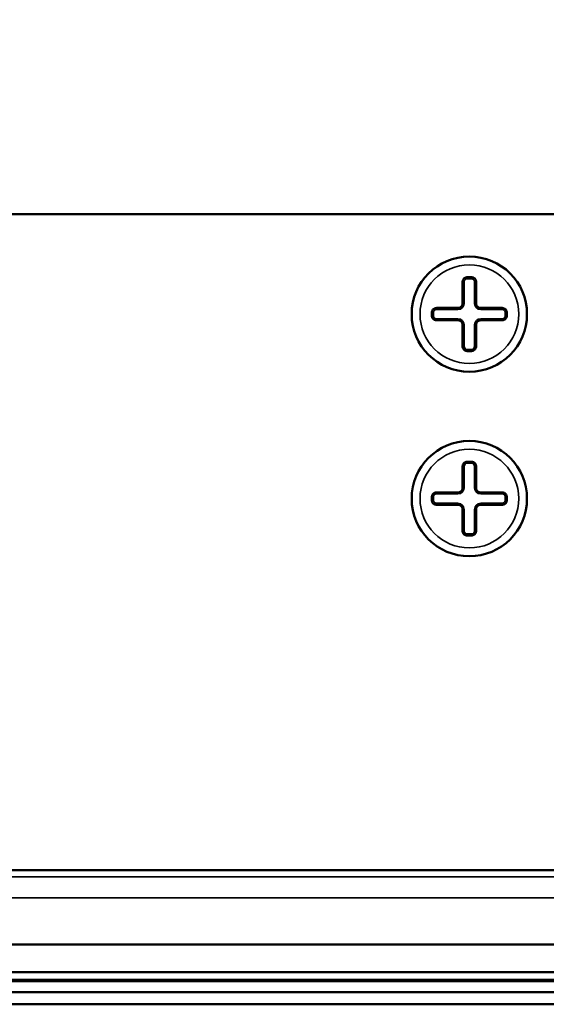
# Model space of a CAD drawing. Header units: millimetres. Extents: x 38 to 2514, y 38 to 1622.
# Tile 44 of 256: x 623 to 657, y 662 to 726. Entities that reach past the tile are written whole.
import ezdxf

# ---------------------------------------------------------------- set-up
doc = ezdxf.new("R2010")
doc.units = ezdxf.units.MM
doc.header["$LTSCALE"] = 7.692308
for name, color, linetype, lineweight in [('Dimension (ISO)', 7, 'Continuous', 25), ('Visible (ISO)', 7, 'Continuous', 50), ('Visible Narrow (ISO)', 7, 'Continuous', 35)]:
    doc.layers.add(name, color=color, linetype=linetype, lineweight=lineweight)
doc.styles.add('Note Text (ANSI)', font='tahoma.ttf')
doc.dimstyles.new('Default (ISO)', dxfattribs={"dimscale": 7.692308, "dimtxt": 1, "dimasz": 2.5, "dimexe": 3.175, "dimexo": 0, "dimgap": 0.762, "dimtad": 1, "dimrnd": 1e-08, "dimzin": 0, "dimdsep": 46, "dimtxsty": 'Note Text (ANSI)', "dimcen": 0.09, "dimdle": 10, "dimclrd": 1, "dimclre": 1, "dimclrt": 1, "dimazin": 0, "dimtfac": 3.5052, "dimtmove": 0, "dimatfit": 3, "dimfxl": 1, "dimtolj": 1, "dimtzin": 0, "dimlwd": -1, "dimlwe": -1, "dimarcsym": 0})

# ---------------------------------------------------------------- blocks, each defined once
blk = doc.blocks.new('*D5')
at = {"layer": 'Defpoints', "color": 0, "transparency": 16777216}
for p in [(472.673, 999.193), (652.449, 999.193), (598.949, 661.593)]:
    blk.add_point(p, dxfattribs=at)
at = {"layer": 'Dimension (ISO)', "color": 1, "transparency": 16777216}
for p, q in [((652.449, 999.193), (448.25, 999.193)), ((472.673, 680.823), (472.673, 979.962)), ((598.949, 661.593), (448.25, 661.593))]:
    blk.add_line(p, q, dxfattribs=at)
for points in [[(469.468, 979.962), (475.878, 979.962), (472.673, 999.193)], [(469.468, 680.823), (475.878, 680.823), (472.673, 661.593)]]:
    blk.add_solid(points, dxfattribs=at)
at = {"layer": 'Dimension (ISO)', "color": 1, "transparency": 16777216, "insert": (456.748, 776.937), "char_height": 7.69231, "attachment_point": 1, "rotation": 90, "style": 'Note Text (ANSI)'}
blk.add_mtext('\\A1;337.60 mm [13.291 in]', dxfattribs=at)

msp = doc.modelspace()

# ---------------------------------------------------------------- linework, layer by layer
at = {"layer": 'Visible (ISO)'}
for p, q in [((605.6591, 712.9927), (699.2399, 712.9927)), ((652.0095, 708.5927), (652.0095, 707.1927)), ((652.3095, 708.8927), (652.5895, 708.8927)), ((652.8895, 707.1927), (652.8895, 708.5927)), ((650.0095, 706.5927), (650.0095, 706.3927)), ((651.7095, 706.8927), (650.3095, 706.8927)), ((654.5895, 706.8927), (653.1895, 706.8927)), ((654.8895, 706.5927), (654.8895, 706.3927)), ((650.3095, 706.0927), (651.7095, 706.0927)), ((653.1895, 706.0927), (654.5895, 706.0927)), ((652.0095, 705.7927), (652.0095, 704.3927)), ((652.8895, 704.3927), (652.8895, 705.7927)), ((652.5895, 704.0927), (652.3095, 704.0927)), ((652.0095, 696.5927), (652.0095, 695.1927)), ((652.3095, 696.8927), (652.5895, 696.8927)), ((652.8895, 695.1927), (652.8895, 696.5927)), ((650.0095, 694.5927), (650.0095, 694.3927)), ((651.7095, 694.8927), (650.3095, 694.8927)), ((654.5895, 694.8927), (653.1895, 694.8927)), ((654.8895, 694.5927), (654.8895, 694.3927)), ((650.3095, 694.0927), (651.7095, 694.0927)), ((652.0095, 693.7927), (652.0095, 692.3927)), ((652.8895, 692.3927), (652.8895, 693.7927)), ((653.1895, 694.0927), (654.5895, 694.0927)), ((652.5895, 692.0927), (652.3095, 692.0927)), ((744.3087, 670.3177), (560.5903, 670.3177)), ((573.9495, 665.4927), (730.9495, 665.4927)), ((707.9495, 663.6927), (596.9495, 663.6927)), ((707.9495, 663.1927), (596.9495, 663.1927)), ((596.9495, 663.0927), (707.9495, 663.0927)), ((650.9495, 663.0927), (650.9495, 663.1927)), ((653.9495, 663.0927), (653.9495, 663.1927)), ((596.9495, 662.3927), (707.9495, 662.3927)), ((598.9495, 661.5927), (705.9495, 661.5927))]:
    msp.add_line(p, q, dxfattribs=at)
for centre in [(652.4495, 706.4927), (652.4495, 694.4927)]:
    msp.add_circle(centre, 3.75, dxfattribs=at)
for points, knots in [([(652.3095, 708.8927), (652.293, 708.8927), (652.2766, 708.8914), (652.2605, 708.8887), (652.257, 708.8881), (652.2536, 708.8875), (652.2501, 708.8868), (652.2307, 708.8829), (652.2117, 708.877), (652.1934, 708.8693), (652.1803, 708.8639), (652.1676, 708.8574), (652.1555, 708.8502), (652.1507, 708.8473), (652.1459, 708.8442), (652.1412, 708.8411), (652.1249, 708.83), (652.1097, 708.8174), (652.096, 708.8035), (652.0829, 708.7902), (652.0712, 708.7759), (652.0609, 708.7606), (652.0494, 708.7436), (652.0397, 708.7255), (652.032, 708.7066), (652.0246, 708.6887), (652.019, 708.67), (652.0152, 708.6509), (652.0114, 708.6318), (652.0095, 708.6123), (652.0095, 708.5927)], [0, 0, 0, 0, 0.1029638, 0.1029638, 0.1029638, 0.125, 0.125, 0.125, 0.25, 0.25, 0.25, 0.3394231, 0.3394231, 0.3394231, 0.375, 0.375, 0.375, 0.5, 0.5, 0.5, 0.6184514, 0.6184514, 0.6184514, 0.75, 0.75, 0.75, 0.875, 0.875, 0.875, 1, 1, 1, 1]), ([(652.8895, 708.5927), (652.8895, 708.6112), (652.8878, 708.6296), (652.8844, 708.6476), (652.8806, 708.6679), (652.8748, 708.6878), (652.8669, 708.7068), (652.8595, 708.7248), (652.8504, 708.7421), (652.8396, 708.7584), (652.8295, 708.7736), (652.818, 708.7879), (652.8053, 708.8011), (652.7908, 708.8161), (652.7748, 708.8296), (652.7574, 708.8413), (652.7454, 708.8494), (652.7327, 708.8567), (652.7196, 708.863), (652.7149, 708.8653), (652.7102, 708.8674), (652.7054, 708.8694), (652.6871, 708.8771), (652.6682, 708.8829), (652.6488, 708.8868), (652.6326, 708.89), (652.6162, 708.892), (652.5997, 708.8925), (652.5963, 708.8927), (652.5929, 708.8927), (652.5895, 708.8927)], [0, 0, 0, 0, 0.1175637, 0.1175637, 0.1175637, 0.25, 0.25, 0.25, 0.375, 0.375, 0.375, 0.4921448, 0.4921448, 0.4921448, 0.625, 0.625, 0.625, 0.7171577, 0.7171577, 0.7171577, 0.75, 0.75, 0.75, 0.875, 0.875, 0.875, 0.9787011, 0.9787011, 0.9787011, 1, 1, 1, 1]), ([(652.0095, 707.1927), (652.0095, 707.1814), (652.0089, 707.1701), (652.0076, 707.1588), (652.0063, 707.1475), (652.0044, 707.1364), (652.0018, 707.1253), (651.9993, 707.1142), (651.9961, 707.1032), (651.9922, 707.0923), (651.9883, 707.0814), (651.9838, 707.0706), (651.9785, 707.0599), (651.9732, 707.0492), (651.9672, 707.0386), (651.9603, 707.0282), (651.9535, 707.0177), (651.9459, 707.0075), (651.9373, 706.9975), (651.9288, 706.9876), (651.9194, 706.978), (651.9091, 706.9687), (651.9009, 706.9615), (651.8922, 706.9545), (651.8829, 706.9479), (651.8805, 706.9462), (651.878, 706.9445), (651.8755, 706.9428), (651.8654, 706.9361), (651.8548, 706.93), (651.8438, 706.9245), (651.8417, 706.9234), (651.8396, 706.9224), (651.8374, 706.9214), (651.8242, 706.9151), (651.8104, 706.9098), (651.7963, 706.9055), (651.7822, 706.9013), (651.7677, 706.8981), (651.7532, 706.8959), (651.7387, 706.8938), (651.7241, 706.8927), (651.7095, 706.8927)], [0, 0, 0, 0, 0.0833333, 0.0833333, 0.0833333, 0.1666667, 0.1666667, 0.1666667, 0.25, 0.25, 0.25, 0.3333333, 0.3333333, 0.3333333, 0.4166667, 0.4166667, 0.4166667, 0.5, 0.5, 0.5, 0.5833333, 0.5833333, 0.5833333, 0.6492039, 0.6492039, 0.6492039, 0.6666667, 0.6666667, 0.6666667, 0.7365173, 0.7365173, 0.7365173, 0.75, 0.75, 0.75, 0.8333333, 0.8333333, 0.8333333, 0.9166667, 0.9166667, 0.9166667, 1, 1, 1, 1]), ([(653.1895, 706.8927), (653.1754, 706.8927), (653.1612, 706.8937), (653.1332, 706.8977), (653.1193, 706.9007), (653.092, 706.9086), (653.0786, 706.9136), (653.054, 706.9248), (653.0427, 706.9308), (653.0304, 706.9383), (653.029, 706.9392), (653.0187, 706.9458), (653.0102, 706.952), (652.9991, 706.9608), (652.9962, 706.9632), (652.9828, 706.9748), (652.9731, 706.9845), (652.9554, 707.0047), (652.9474, 707.0151), (652.9331, 707.0364), (652.9268, 707.0473), (652.9158, 707.0692), (652.9111, 707.0803), (652.9032, 707.1024), (652.8999, 707.1136), (652.8947, 707.1359), (652.8928, 707.1472), (652.8902, 707.1699), (652.8895, 707.1813), (652.8895, 707.1927)], [0, 0, 0, 0, 0.0833333, 0.0833333, 0.1666667, 0.1666667, 0.25, 0.25, 0.3237811, 0.3237811, 0.3333333, 0.3333333, 0.3946266, 0.3946266, 0.4166667, 0.4166667, 0.5, 0.5, 0.5833333, 0.5833333, 0.6666667, 0.6666667, 0.75, 0.75, 0.8333333, 0.8333333, 0.9166667, 0.9166667, 1, 1, 1, 1]), ([(650.3095, 706.8927), (650.291, 706.8927), (650.2726, 706.891), (650.2546, 706.8877), (650.2343, 706.8839), (650.2144, 706.878), (650.1954, 706.8702), (650.1774, 706.8628), (650.1601, 706.8536), (650.1439, 706.8428), (650.1286, 706.8328), (650.1143, 706.8213), (650.1011, 706.8086), (650.0862, 706.7941), (650.0727, 706.7781), (650.0609, 706.7607), (650.053, 706.749), (650.0459, 706.7367), (650.0398, 706.724), (650.0373, 706.7189), (650.035, 706.7138), (650.0328, 706.7086), (650.0252, 706.6904), (650.0193, 706.6715), (650.0154, 706.652), (650.0123, 706.6363), (650.0103, 706.6203), (650.0097, 706.6042), (650.0096, 706.6004), (650.0095, 706.5965), (650.0095, 706.5927)], [0, 0, 0, 0, 0.117512, 0.117512, 0.117512, 0.25, 0.25, 0.25, 0.375, 0.375, 0.375, 0.4920693, 0.4920693, 0.4920693, 0.625, 0.625, 0.625, 0.7143769, 0.7143769, 0.7143769, 0.75, 0.75, 0.75, 0.875, 0.875, 0.875, 0.9760991, 0.9760991, 0.9760991, 1, 1, 1, 1]), ([(654.8895, 706.5927), (654.8895, 706.6088), (654.8882, 706.6248), (654.8857, 706.6406), (654.885, 706.6444), (654.8843, 706.6483), (654.8835, 706.6521), (654.8796, 706.6716), (654.8738, 706.6906), (654.8661, 706.7088), (654.8608, 706.7215), (654.8546, 706.7339), (654.8475, 706.7457), (654.8445, 706.7509), (654.8412, 706.756), (654.8379, 706.761), (654.8268, 706.7773), (654.8141, 706.7925), (654.8002, 706.8063), (654.787, 706.8193), (654.7727, 706.831), (654.7574, 706.8413), (654.7404, 706.8528), (654.7223, 706.8625), (654.7034, 706.8702), (654.6855, 706.8776), (654.6668, 706.8832), (654.6477, 706.887), (654.6286, 706.8908), (654.6091, 706.8927), (654.5895, 706.8927)], [0, 0, 0, 0, 0.1003273, 0.1003273, 0.1003273, 0.125, 0.125, 0.125, 0.25, 0.25, 0.25, 0.3369344, 0.3369344, 0.3369344, 0.375, 0.375, 0.375, 0.5, 0.5, 0.5, 0.6183795, 0.6183795, 0.6183795, 0.75, 0.75, 0.75, 0.875, 0.875, 0.875, 1, 1, 1, 1]), ([(650.0095, 706.3927), (650.0095, 706.3766), (650.0108, 706.3606), (650.0133, 706.3449), (650.014, 706.341), (650.0147, 706.3371), (650.0154, 706.3333), (650.0194, 706.3138), (650.0252, 706.2949), (650.0329, 706.2766), (650.0382, 706.2639), (650.0444, 706.2515), (650.0515, 706.2397), (650.0545, 706.2345), (650.0578, 706.2294), (650.0611, 706.2244), (650.0722, 706.2081), (650.0848, 706.1929), (650.0988, 706.1792), (650.112, 706.1662), (650.1263, 706.1544), (650.1416, 706.1441), (650.1586, 706.1326), (650.1767, 706.1229), (650.1956, 706.1152), (650.2135, 706.1078), (650.2322, 706.1022), (650.2513, 706.0984), (650.2704, 706.0946), (650.2899, 706.0927), (650.3095, 706.0927)], [0, 0, 0, 0, 0.1003273, 0.1003273, 0.1003273, 0.125, 0.125, 0.125, 0.25, 0.25, 0.25, 0.3369344, 0.3369344, 0.3369344, 0.375, 0.375, 0.375, 0.5, 0.5, 0.5, 0.6183795, 0.6183795, 0.6183795, 0.75, 0.75, 0.75, 0.875, 0.875, 0.875, 1, 1, 1, 1]), ([(651.7095, 706.0927), (651.7236, 706.0927), (651.7378, 706.0917), (651.7658, 706.0877), (651.7797, 706.0847), (651.807, 706.0768), (651.8204, 706.0718), (651.845, 706.0606), (651.8563, 706.0546), (651.8686, 706.0471), (651.87, 706.0462), (651.8802, 706.0396), (651.8888, 706.0334), (651.8999, 706.0246), (651.9028, 706.0222), (651.9162, 706.0106), (651.9259, 706.0009), (651.9436, 705.9807), (651.9516, 705.9703), (651.9659, 705.949), (651.9722, 705.9381), (651.9832, 705.9162), (651.9879, 705.9051), (651.9958, 705.883), (651.9991, 705.8719), (652.0043, 705.8495), (652.0062, 705.8383), (652.0088, 705.8156), (652.0095, 705.8041), (652.0095, 705.7927)], [0, 0, 0, 0, 0.0833333, 0.0833333, 0.1666667, 0.1666667, 0.25, 0.25, 0.3237811, 0.3237811, 0.3333333, 0.3333333, 0.3946266, 0.3946266, 0.4166667, 0.4166667, 0.5, 0.5, 0.5833333, 0.5833333, 0.6666667, 0.6666667, 0.75, 0.75, 0.8333333, 0.8333333, 0.9166667, 0.9166667, 1, 1, 1, 1]), ([(652.8895, 705.7927), (652.8895, 705.804), (652.8901, 705.8154), (652.8914, 705.8266), (652.8927, 705.8379), (652.8946, 705.8491), (652.8972, 705.8601), (652.8997, 705.8712), (652.9029, 705.8822), (652.9068, 705.8931), (652.9107, 705.904), (652.9152, 705.9148), (652.9205, 705.9255), (652.9258, 705.9362), (652.9318, 705.9468), (652.9387, 705.9573), (652.9455, 705.9677), (652.9531, 705.9779), (652.9617, 705.9879), (652.9702, 705.9978), (652.9796, 706.0075), (652.9899, 706.0167), (652.9981, 706.024), (653.0068, 706.0309), (653.0161, 706.0375), (653.0185, 706.0392), (653.021, 706.0409), (653.0235, 706.0426), (653.0336, 706.0493), (653.0442, 706.0554), (653.0551, 706.0609), (653.0573, 706.062), (653.0594, 706.063), (653.0615, 706.0641), (653.0748, 706.0703), (653.0886, 706.0756), (653.1027, 706.0799), (653.1168, 706.0842), (653.1313, 706.0874), (653.1458, 706.0895), (653.1603, 706.0917), (653.1749, 706.0927), (653.1895, 706.0927)], [0, 0, 0, 0, 0.0833333, 0.0833333, 0.0833333, 0.1666667, 0.1666667, 0.1666667, 0.25, 0.25, 0.25, 0.3333333, 0.3333333, 0.3333333, 0.4166667, 0.4166667, 0.4166667, 0.5, 0.5, 0.5, 0.5833333, 0.5833333, 0.5833333, 0.6492039, 0.6492039, 0.6492039, 0.6666667, 0.6666667, 0.6666667, 0.7365173, 0.7365173, 0.7365173, 0.75, 0.75, 0.75, 0.8333333, 0.8333333, 0.8333333, 0.9166667, 0.9166667, 0.9166667, 1, 1, 1, 1]), ([(654.5895, 706.0927), (654.608, 706.0927), (654.6264, 706.0944), (654.6444, 706.0978), (654.6647, 706.1016), (654.6846, 706.1074), (654.7036, 706.1153), (654.7216, 706.1227), (654.7389, 706.1318), (654.7551, 706.1426), (654.7703, 706.1527), (654.7847, 706.1641), (654.7979, 706.1769), (654.8128, 706.1913), (654.8263, 706.2074), (654.8381, 706.2247), (654.846, 706.2364), (654.8531, 706.2487), (654.8592, 706.2614), (654.8617, 706.2665), (654.864, 706.2716), (654.8662, 706.2768), (654.8738, 706.295), (654.8797, 706.314), (654.8836, 706.3334), (654.8867, 706.3491), (654.8887, 706.3651), (654.8893, 706.3813), (654.8894, 706.3851), (654.8895, 706.3889), (654.8895, 706.3927)], [0, 0, 0, 0, 0.117512, 0.117512, 0.117512, 0.25, 0.25, 0.25, 0.375, 0.375, 0.375, 0.4920693, 0.4920693, 0.4920693, 0.625, 0.625, 0.625, 0.7143769, 0.7143769, 0.7143769, 0.75, 0.75, 0.75, 0.875, 0.875, 0.875, 0.9760991, 0.9760991, 0.9760991, 1, 1, 1, 1]), ([(652.0095, 704.3927), (652.0095, 704.3743), (652.0112, 704.3559), (652.0146, 704.3378), (652.0183, 704.3175), (652.0242, 704.2976), (652.0321, 704.2786), (652.0395, 704.2606), (652.0486, 704.2433), (652.0594, 704.2271), (652.0695, 704.2118), (652.081, 704.1975), (652.0937, 704.1843), (652.1081, 704.1694), (652.1242, 704.1559), (652.1416, 704.1441), (652.1536, 704.136), (652.1663, 704.1287), (652.1794, 704.1224), (652.1841, 704.1201), (652.1888, 704.118), (652.1936, 704.116), (652.2119, 704.1084), (652.2308, 704.1025), (652.2502, 704.0986), (652.2663, 704.0954), (652.2828, 704.0934), (652.2993, 704.0929), (652.3027, 704.0928), (652.3061, 704.0927), (652.3095, 704.0927)], [0, 0, 0, 0, 0.1175637, 0.1175637, 0.1175637, 0.25, 0.25, 0.25, 0.375, 0.375, 0.375, 0.4921448, 0.4921448, 0.4921448, 0.625, 0.625, 0.625, 0.7171577, 0.7171577, 0.7171577, 0.75, 0.75, 0.75, 0.875, 0.875, 0.875, 0.9787011, 0.9787011, 0.9787011, 1, 1, 1, 1]), ([(652.5895, 704.0927), (652.606, 704.0927), (652.6224, 704.0941), (652.6385, 704.0967), (652.642, 704.0973), (652.6454, 704.098), (652.6489, 704.0986), (652.6683, 704.1026), (652.6873, 704.1084), (652.7056, 704.1161), (652.7187, 704.1216), (652.7314, 704.128), (652.7435, 704.1353), (652.7483, 704.1382), (652.7531, 704.1412), (652.7577, 704.1443), (652.7741, 704.1554), (652.7893, 704.168), (652.803, 704.182), (652.816, 704.1952), (652.8278, 704.2096), (652.8381, 704.2248), (652.8496, 704.2418), (652.8593, 704.2599), (652.867, 704.2788), (652.8744, 704.2968), (652.88, 704.3154), (652.8838, 704.3345), (652.8876, 704.3536), (652.8895, 704.3731), (652.8895, 704.3927)], [0, 0, 0, 0, 0.1029638, 0.1029638, 0.1029638, 0.125, 0.125, 0.125, 0.25, 0.25, 0.25, 0.3394231, 0.3394231, 0.3394231, 0.375, 0.375, 0.375, 0.5, 0.5, 0.5, 0.6184514, 0.6184514, 0.6184514, 0.75, 0.75, 0.75, 0.875, 0.875, 0.875, 1, 1, 1, 1]), ([(652.3095, 696.8927), (652.293, 696.8927), (652.2766, 696.8914), (652.2605, 696.8887), (652.257, 696.8881), (652.2536, 696.8875), (652.2501, 696.8868), (652.2307, 696.8829), (652.2117, 696.877), (652.1934, 696.8693), (652.1803, 696.8639), (652.1676, 696.8574), (652.1555, 696.8502), (652.1507, 696.8473), (652.1459, 696.8442), (652.1412, 696.8411), (652.1249, 696.83), (652.1097, 696.8174), (652.096, 696.8035), (652.0829, 696.7902), (652.0712, 696.7759), (652.0609, 696.7606), (652.0494, 696.7436), (652.0397, 696.7255), (652.032, 696.7066), (652.0246, 696.6887), (652.019, 696.67), (652.0152, 696.6509), (652.0114, 696.6318), (652.0095, 696.6123), (652.0095, 696.5927)], [0, 0, 0, 0, 0.1029638, 0.1029638, 0.1029638, 0.125, 0.125, 0.125, 0.25, 0.25, 0.25, 0.3394231, 0.3394231, 0.3394231, 0.375, 0.375, 0.375, 0.5, 0.5, 0.5, 0.6184514, 0.6184514, 0.6184514, 0.75, 0.75, 0.75, 0.875, 0.875, 0.875, 1, 1, 1, 1]), ([(652.8895, 696.5927), (652.8895, 696.6112), (652.8878, 696.6296), (652.8844, 696.6476), (652.8806, 696.6679), (652.8748, 696.6878), (652.8669, 696.7068), (652.8595, 696.7248), (652.8504, 696.7421), (652.8396, 696.7584), (652.8295, 696.7736), (652.818, 696.7879), (652.8053, 696.8011), (652.7908, 696.8161), (652.7748, 696.8296), (652.7574, 696.8413), (652.7454, 696.8494), (652.7327, 696.8567), (652.7196, 696.863), (652.7149, 696.8653), (652.7102, 696.8674), (652.7054, 696.8694), (652.6871, 696.8771), (652.6682, 696.8829), (652.6488, 696.8868), (652.6326, 696.89), (652.6162, 696.892), (652.5997, 696.8925), (652.5963, 696.8927), (652.5929, 696.8927), (652.5895, 696.8927)], [0, 0, 0, 0, 0.1175637, 0.1175637, 0.1175637, 0.25, 0.25, 0.25, 0.375, 0.375, 0.375, 0.4921448, 0.4921448, 0.4921448, 0.625, 0.625, 0.625, 0.7171577, 0.7171577, 0.7171577, 0.75, 0.75, 0.75, 0.875, 0.875, 0.875, 0.9787011, 0.9787011, 0.9787011, 1, 1, 1, 1]), ([(652.0095, 695.1927), (652.0095, 695.1814), (652.0089, 695.1701), (652.0076, 695.1588), (652.0063, 695.1475), (652.0044, 695.1364), (652.0018, 695.1253), (651.9993, 695.1142), (651.9961, 695.1032), (651.9922, 695.0923), (651.9883, 695.0814), (651.9838, 695.0706), (651.9785, 695.0599), (651.9732, 695.0492), (651.9672, 695.0386), (651.9603, 695.0282), (651.9535, 695.0177), (651.9459, 695.0075), (651.9373, 694.9975), (651.9288, 694.9876), (651.9194, 694.978), (651.9091, 694.9687), (651.9009, 694.9615), (651.8922, 694.9545), (651.8829, 694.9479), (651.8805, 694.9462), (651.878, 694.9445), (651.8755, 694.9428), (651.8654, 694.9361), (651.8548, 694.93), (651.8438, 694.9245), (651.8417, 694.9234), (651.8396, 694.9224), (651.8374, 694.9214), (651.8242, 694.9151), (651.8104, 694.9098), (651.7963, 694.9055), (651.7822, 694.9013), (651.7677, 694.8981), (651.7532, 694.8959), (651.7387, 694.8938), (651.7241, 694.8927), (651.7095, 694.8927)], [0, 0, 0, 0, 0.0833333, 0.0833333, 0.0833333, 0.1666667, 0.1666667, 0.1666667, 0.25, 0.25, 0.25, 0.3333333, 0.3333333, 0.3333333, 0.4166667, 0.4166667, 0.4166667, 0.5, 0.5, 0.5, 0.5833333, 0.5833333, 0.5833333, 0.6492039, 0.6492039, 0.6492039, 0.6666667, 0.6666667, 0.6666667, 0.7365173, 0.7365173, 0.7365173, 0.75, 0.75, 0.75, 0.8333333, 0.8333333, 0.8333333, 0.9166667, 0.9166667, 0.9166667, 1, 1, 1, 1]), ([(653.1895, 694.8927), (653.1754, 694.8927), (653.1612, 694.8937), (653.1332, 694.8977), (653.1193, 694.9007), (653.092, 694.9086), (653.0786, 694.9136), (653.054, 694.9248), (653.0427, 694.9308), (653.0304, 694.9383), (653.029, 694.9392), (653.0187, 694.9458), (653.0102, 694.952), (652.9991, 694.9608), (652.9962, 694.9632), (652.9828, 694.9748), (652.9731, 694.9845), (652.9554, 695.0047), (652.9474, 695.0151), (652.9331, 695.0364), (652.9268, 695.0473), (652.9158, 695.0692), (652.9111, 695.0803), (652.9032, 695.1024), (652.8999, 695.1136), (652.8947, 695.1359), (652.8928, 695.1472), (652.8902, 695.1699), (652.8895, 695.1813), (652.8895, 695.1927)], [0, 0, 0, 0, 0.0833333, 0.0833333, 0.1666667, 0.1666667, 0.25, 0.25, 0.3237811, 0.3237811, 0.3333333, 0.3333333, 0.3946266, 0.3946266, 0.4166667, 0.4166667, 0.5, 0.5, 0.5833333, 0.5833333, 0.6666667, 0.6666667, 0.75, 0.75, 0.8333333, 0.8333333, 0.9166667, 0.9166667, 1, 1, 1, 1]), ([(650.3095, 694.8927), (650.291, 694.8927), (650.2726, 694.891), (650.2546, 694.8877), (650.2343, 694.8839), (650.2144, 694.878), (650.1954, 694.8702), (650.1774, 694.8628), (650.1601, 694.8536), (650.1439, 694.8428), (650.1286, 694.8328), (650.1143, 694.8213), (650.1011, 694.8086), (650.0862, 694.7941), (650.0727, 694.7781), (650.0609, 694.7607), (650.053, 694.749), (650.0459, 694.7367), (650.0398, 694.724), (650.0373, 694.7189), (650.035, 694.7138), (650.0328, 694.7086), (650.0252, 694.6904), (650.0193, 694.6715), (650.0154, 694.652), (650.0123, 694.6363), (650.0103, 694.6203), (650.0097, 694.6042), (650.0096, 694.6004), (650.0095, 694.5965), (650.0095, 694.5927)], [0, 0, 0, 0, 0.117512, 0.117512, 0.117512, 0.25, 0.25, 0.25, 0.375, 0.375, 0.375, 0.4920693, 0.4920693, 0.4920693, 0.625, 0.625, 0.625, 0.7143769, 0.7143769, 0.7143769, 0.75, 0.75, 0.75, 0.875, 0.875, 0.875, 0.9760991, 0.9760991, 0.9760991, 1, 1, 1, 1]), ([(650.0095, 694.3927), (650.0095, 694.3766), (650.0108, 694.3606), (650.0133, 694.3449), (650.014, 694.341), (650.0147, 694.3371), (650.0154, 694.3333), (650.0194, 694.3138), (650.0252, 694.2949), (650.0329, 694.2766), (650.0382, 694.2639), (650.0444, 694.2515), (650.0515, 694.2397), (650.0545, 694.2345), (650.0578, 694.2294), (650.0611, 694.2244), (650.0722, 694.2081), (650.0848, 694.1929), (650.0988, 694.1792), (650.112, 694.1662), (650.1263, 694.1544), (650.1416, 694.1441), (650.1586, 694.1326), (650.1767, 694.1229), (650.1956, 694.1152), (650.2135, 694.1078), (650.2322, 694.1022), (650.2513, 694.0984), (650.2704, 694.0946), (650.2899, 694.0927), (650.3095, 694.0927)], [0, 0, 0, 0, 0.1003273, 0.1003273, 0.1003273, 0.125, 0.125, 0.125, 0.25, 0.25, 0.25, 0.3369344, 0.3369344, 0.3369344, 0.375, 0.375, 0.375, 0.5, 0.5, 0.5, 0.6183795, 0.6183795, 0.6183795, 0.75, 0.75, 0.75, 0.875, 0.875, 0.875, 1, 1, 1, 1]), ([(654.8895, 694.5927), (654.8895, 694.6088), (654.8882, 694.6248), (654.8857, 694.6406), (654.885, 694.6444), (654.8843, 694.6483), (654.8835, 694.6521), (654.8796, 694.6716), (654.8738, 694.6906), (654.8661, 694.7088), (654.8608, 694.7215), (654.8546, 694.7339), (654.8475, 694.7457), (654.8445, 694.7509), (654.8412, 694.756), (654.8379, 694.761), (654.8268, 694.7773), (654.8141, 694.7925), (654.8002, 694.8063), (654.787, 694.8193), (654.7727, 694.831), (654.7574, 694.8413), (654.7404, 694.8528), (654.7223, 694.8625), (654.7034, 694.8702), (654.6855, 694.8776), (654.6668, 694.8832), (654.6477, 694.887), (654.6286, 694.8908), (654.6091, 694.8927), (654.5895, 694.8927)], [0, 0, 0, 0, 0.1003273, 0.1003273, 0.1003273, 0.125, 0.125, 0.125, 0.25, 0.25, 0.25, 0.3369344, 0.3369344, 0.3369344, 0.375, 0.375, 0.375, 0.5, 0.5, 0.5, 0.6183795, 0.6183795, 0.6183795, 0.75, 0.75, 0.75, 0.875, 0.875, 0.875, 1, 1, 1, 1]), ([(654.5895, 694.0927), (654.608, 694.0927), (654.6264, 694.0944), (654.6444, 694.0978), (654.6647, 694.1016), (654.6846, 694.1074), (654.7036, 694.1153), (654.7216, 694.1227), (654.7389, 694.1318), (654.7551, 694.1426), (654.7703, 694.1527), (654.7847, 694.1641), (654.7979, 694.1769), (654.8128, 694.1913), (654.8263, 694.2074), (654.8381, 694.2247), (654.846, 694.2364), (654.8531, 694.2487), (654.8592, 694.2614), (654.8617, 694.2665), (654.864, 694.2716), (654.8662, 694.2768), (654.8738, 694.295), (654.8797, 694.314), (654.8836, 694.3334), (654.8867, 694.3491), (654.8887, 694.3651), (654.8893, 694.3813), (654.8894, 694.3851), (654.8895, 694.3889), (654.8895, 694.3927)], [0, 0, 0, 0, 0.117512, 0.117512, 0.117512, 0.25, 0.25, 0.25, 0.375, 0.375, 0.375, 0.4920693, 0.4920693, 0.4920693, 0.625, 0.625, 0.625, 0.7143769, 0.7143769, 0.7143769, 0.75, 0.75, 0.75, 0.875, 0.875, 0.875, 0.9760991, 0.9760991, 0.9760991, 1, 1, 1, 1]), ([(651.7095, 694.0927), (651.7236, 694.0927), (651.7378, 694.0917), (651.7658, 694.0877), (651.7797, 694.0847), (651.807, 694.0768), (651.8204, 694.0718), (651.845, 694.0606), (651.8563, 694.0546), (651.8686, 694.0471), (651.87, 694.0462), (651.8802, 694.0396), (651.8888, 694.0334), (651.8999, 694.0246), (651.9028, 694.0222), (651.9162, 694.0106), (651.9259, 694.0009), (651.9436, 693.9807), (651.9516, 693.9703), (651.9659, 693.949), (651.9722, 693.9381), (651.9832, 693.9162), (651.9879, 693.9051), (651.9958, 693.883), (651.9991, 693.8719), (652.0043, 693.8495), (652.0062, 693.8383), (652.0088, 693.8156), (652.0095, 693.8041), (652.0095, 693.7927)], [0, 0, 0, 0, 0.0833333, 0.0833333, 0.1666667, 0.1666667, 0.25, 0.25, 0.3237811, 0.3237811, 0.3333333, 0.3333333, 0.3946266, 0.3946266, 0.4166667, 0.4166667, 0.5, 0.5, 0.5833333, 0.5833333, 0.6666667, 0.6666667, 0.75, 0.75, 0.8333333, 0.8333333, 0.9166667, 0.9166667, 1, 1, 1, 1]), ([(652.8895, 693.7927), (652.8895, 693.804), (652.8901, 693.8154), (652.8914, 693.8266), (652.8927, 693.8379), (652.8946, 693.8491), (652.8972, 693.8601), (652.8997, 693.8712), (652.9029, 693.8822), (652.9068, 693.8931), (652.9107, 693.904), (652.9152, 693.9148), (652.9205, 693.9255), (652.9258, 693.9362), (652.9318, 693.9468), (652.9387, 693.9573), (652.9455, 693.9677), (652.9531, 693.9779), (652.9617, 693.9879), (652.9702, 693.9978), (652.9796, 694.0075), (652.9899, 694.0167), (652.9981, 694.024), (653.0068, 694.0309), (653.0161, 694.0375), (653.0185, 694.0392), (653.021, 694.0409), (653.0235, 694.0426), (653.0336, 694.0493), (653.0442, 694.0554), (653.0551, 694.0609), (653.0573, 694.062), (653.0594, 694.063), (653.0615, 694.0641), (653.0748, 694.0703), (653.0886, 694.0756), (653.1027, 694.0799), (653.1168, 694.0842), (653.1313, 694.0874), (653.1458, 694.0895), (653.1603, 694.0917), (653.1749, 694.0927), (653.1895, 694.0927)], [0, 0, 0, 0, 0.0833333, 0.0833333, 0.0833333, 0.1666667, 0.1666667, 0.1666667, 0.25, 0.25, 0.25, 0.3333333, 0.3333333, 0.3333333, 0.4166667, 0.4166667, 0.4166667, 0.5, 0.5, 0.5, 0.5833333, 0.5833333, 0.5833333, 0.6492039, 0.6492039, 0.6492039, 0.6666667, 0.6666667, 0.6666667, 0.7365173, 0.7365173, 0.7365173, 0.75, 0.75, 0.75, 0.8333333, 0.8333333, 0.8333333, 0.9166667, 0.9166667, 0.9166667, 1, 1, 1, 1]), ([(652.0095, 692.3927), (652.0095, 692.3743), (652.0112, 692.3559), (652.0146, 692.3378), (652.0183, 692.3175), (652.0242, 692.2976), (652.0321, 692.2786), (652.0395, 692.2606), (652.0486, 692.2433), (652.0594, 692.2271), (652.0695, 692.2118), (652.081, 692.1975), (652.0937, 692.1843), (652.1081, 692.1694), (652.1242, 692.1559), (652.1416, 692.1441), (652.1536, 692.136), (652.1663, 692.1287), (652.1794, 692.1224), (652.1841, 692.1201), (652.1888, 692.118), (652.1936, 692.116), (652.2119, 692.1084), (652.2308, 692.1025), (652.2502, 692.0986), (652.2663, 692.0954), (652.2828, 692.0934), (652.2993, 692.0929), (652.3027, 692.0928), (652.3061, 692.0927), (652.3095, 692.0927)], [0, 0, 0, 0, 0.1175637, 0.1175637, 0.1175637, 0.25, 0.25, 0.25, 0.375, 0.375, 0.375, 0.4921448, 0.4921448, 0.4921448, 0.625, 0.625, 0.625, 0.7171577, 0.7171577, 0.7171577, 0.75, 0.75, 0.75, 0.875, 0.875, 0.875, 0.9787011, 0.9787011, 0.9787011, 1, 1, 1, 1]), ([(652.5895, 692.0927), (652.606, 692.0927), (652.6224, 692.0941), (652.6385, 692.0967), (652.642, 692.0973), (652.6454, 692.098), (652.6489, 692.0986), (652.6683, 692.1026), (652.6873, 692.1084), (652.7056, 692.1161), (652.7187, 692.1216), (652.7314, 692.128), (652.7435, 692.1353), (652.7483, 692.1382), (652.7531, 692.1412), (652.7577, 692.1443), (652.7741, 692.1554), (652.7893, 692.168), (652.803, 692.182), (652.816, 692.1952), (652.8278, 692.2096), (652.8381, 692.2248), (652.8496, 692.2418), (652.8593, 692.2599), (652.867, 692.2788), (652.8744, 692.2968), (652.88, 692.3154), (652.8838, 692.3345), (652.8876, 692.3536), (652.8895, 692.3731), (652.8895, 692.3927)], [0, 0, 0, 0, 0.1029638, 0.1029638, 0.1029638, 0.125, 0.125, 0.125, 0.25, 0.25, 0.25, 0.3394231, 0.3394231, 0.3394231, 0.375, 0.375, 0.375, 0.5, 0.5, 0.5, 0.6184514, 0.6184514, 0.6184514, 0.75, 0.75, 0.75, 0.875, 0.875, 0.875, 1, 1, 1, 1])]:
    msp.add_open_spline(points, degree=3, knots=knots, dxfattribs=at)
at = {"layer": 'Visible Narrow (ISO)'}
for p, q in [((652.1095, 708.5927), (652.0095, 708.5927)), ((652.1095, 707.1927), (652.1095, 708.5927)), ((652.3095, 708.7927), (652.3095, 708.8927)), ((652.3095, 708.7927), (652.5895, 708.7927)), ((652.5895, 708.7927), (652.5895, 708.8927)), ((652.7895, 708.5927), (652.7895, 707.1927)), ((652.7895, 708.5927), (652.8895, 708.5927)), ((652.1095, 707.1927), (652.0095, 707.1927)), ((652.7895, 707.1927), (652.8895, 707.1927)), ((650.1095, 706.5927), (650.0095, 706.5927)), ((650.1095, 706.3927), (650.1095, 706.5927)), ((650.3095, 706.7927), (650.3095, 706.8927)), ((650.3095, 706.7927), (651.7095, 706.7927)), ((651.7095, 706.7927), (651.7095, 706.8927)), ((653.1895, 706.7927), (653.1895, 706.8927)), ((653.1895, 706.7927), (654.5895, 706.7927)), ((654.5895, 706.7927), (654.5895, 706.8927)), ((654.7895, 706.5927), (654.7895, 706.3927)), ((654.7895, 706.5927), (654.8895, 706.5927)), ((650.1095, 706.3927), (650.0095, 706.3927)), ((650.3095, 706.1927), (650.3095, 706.0927)), ((651.7095, 706.1927), (650.3095, 706.1927)), ((651.7095, 706.1927), (651.7095, 706.0927)), ((654.5895, 706.1927), (653.1895, 706.1927)), ((653.1895, 706.1927), (653.1895, 706.0927)), ((654.5895, 706.1927), (654.5895, 706.0927)), ((654.7895, 706.3927), (654.8895, 706.3927)), ((652.1095, 705.7927), (652.0095, 705.7927)), ((652.1095, 704.3927), (652.1095, 705.7927)), ((652.7895, 705.7927), (652.7895, 704.3927)), ((652.7895, 705.7927), (652.8895, 705.7927)), ((652.1095, 704.3927), (652.0095, 704.3927)), ((652.5895, 704.1927), (652.3095, 704.1927)), ((652.3095, 704.1927), (652.3095, 704.0927)), ((652.5895, 704.1927), (652.5895, 704.0927)), ((652.7895, 704.3927), (652.8895, 704.3927)), ((652.1095, 696.5927), (652.0095, 696.5927)), ((652.1095, 695.1927), (652.1095, 696.5927)), ((652.3095, 696.7927), (652.3095, 696.8927)), ((652.3095, 696.7927), (652.5895, 696.7927)), ((652.5895, 696.7927), (652.5895, 696.8927)), ((652.7895, 696.5927), (652.7895, 695.1927)), ((652.7895, 696.5927), (652.8895, 696.5927)), ((652.1095, 695.1927), (652.0095, 695.1927)), ((652.7895, 695.1927), (652.8895, 695.1927)), ((650.1095, 694.5927), (650.0095, 694.5927)), ((650.1095, 694.3927), (650.0095, 694.3927)), ((650.1095, 694.3927), (650.1095, 694.5927)), ((650.3095, 694.7927), (650.3095, 694.8927)), ((650.3095, 694.7927), (651.7095, 694.7927)), ((651.7095, 694.7927), (651.7095, 694.8927)), ((653.1895, 694.7927), (653.1895, 694.8927)), ((653.1895, 694.7927), (654.5895, 694.7927)), ((654.5895, 694.7927), (654.5895, 694.8927)), ((654.7895, 694.5927), (654.7895, 694.3927)), ((654.7895, 694.5927), (654.8895, 694.5927)), ((654.7895, 694.3927), (654.8895, 694.3927)), ((650.3095, 694.1927), (650.3095, 694.0927)), ((651.7095, 694.1927), (650.3095, 694.1927)), ((651.7095, 694.1927), (651.7095, 694.0927)), ((652.1095, 693.7927), (652.0095, 693.7927)), ((652.1095, 692.3927), (652.1095, 693.7927)), ((652.7895, 693.7927), (652.7895, 692.3927)), ((652.7895, 693.7927), (652.8895, 693.7927)), ((654.5895, 694.1927), (653.1895, 694.1927)), ((653.1895, 694.1927), (653.1895, 694.0927)), ((654.5895, 694.1927), (654.5895, 694.0927)), ((652.1095, 692.3927), (652.0095, 692.3927)), ((652.5895, 692.1927), (652.3095, 692.1927)), ((652.3095, 692.1927), (652.3095, 692.0927)), ((652.5895, 692.1927), (652.5895, 692.0927)), ((652.7895, 692.3927), (652.8895, 692.3927)), ((744.535, 669.8913), (560.364, 669.8913)), ((744.0897, 668.5236), (560.8093, 668.5236))]:
    msp.add_line(p, q, dxfattribs=at)
for centre in [(652.4495, 706.4927), (652.4495, 694.4927)]:
    msp.add_circle(centre, 3.2085, dxfattribs=at)
for centre, radius, start, end in [((652.3095, 708.5927), 0.2, 90, 180), ((652.5895, 708.5927), 0.2, 0, 90), ((651.7095, 707.1927), 0.4, 270, 0), ((653.1895, 707.1927), 0.4, 180, 270), ((650.3095, 706.5927), 0.2, 90, 180), ((654.5895, 706.5927), 0.2, 0, 90), ((650.3095, 706.3927), 0.2, 180, 270), ((651.7095, 705.7927), 0.4, 0, 90), ((653.1895, 705.7927), 0.4, 90, 180), ((654.5895, 706.3927), 0.2, 270, 0), ((652.3095, 704.3927), 0.2, 180, 270), ((652.5895, 704.3927), 0.2, 270, 0), ((652.3095, 696.5927), 0.2, 90, 180), ((652.5895, 696.5927), 0.2, 0, 90), ((651.7095, 695.1927), 0.4, 270, 0), ((653.1895, 695.1927), 0.4, 180, 270), ((650.3095, 694.5927), 0.2, 90, 180), ((650.3095, 694.3927), 0.2, 180, 270), ((654.5895, 694.5927), 0.2, 0, 90), ((654.5895, 694.3927), 0.2, 270, 0), ((651.7095, 693.7927), 0.4, 0, 90), ((653.1895, 693.7927), 0.4, 90, 180), ((652.3095, 692.3927), 0.2, 180, 270), ((652.5895, 692.3927), 0.2, 270, 0)]:
    msp.add_arc(centre, radius, start, end, dxfattribs=at)

# ---------------------------------------------------------------- dimensions: what is measured, and where the dimension line sits
at = {"layer": 'Dimension (ISO)', "color": 1, "true_color": 0xff0000}
dim = msp.add_linear_dim(base=(472.6727, 999.1927), p1=(598.9495, 661.5927), p2=(652.4495, 999.1927), angle=90, text='<> mm [13.291 in]', dimstyle='Default (ISO)', override={"dimgap": 0.762, "dimdec": 2, "dimpost": '', "dimtol": 0, "dimlim": 0, "dimtp": 0, "dimtm": 0, "dimtdec": 2, "dimtofl": 0, "dimatfit": 1}, dxfattribs=at)
dim.commit()
dim.dimension.update_dxf_attribs({"geometry": '*D5', "text_midpoint": (472.6727, 830.3927), "dimtype": 160})

doc.saveas('drawing.dxf')
